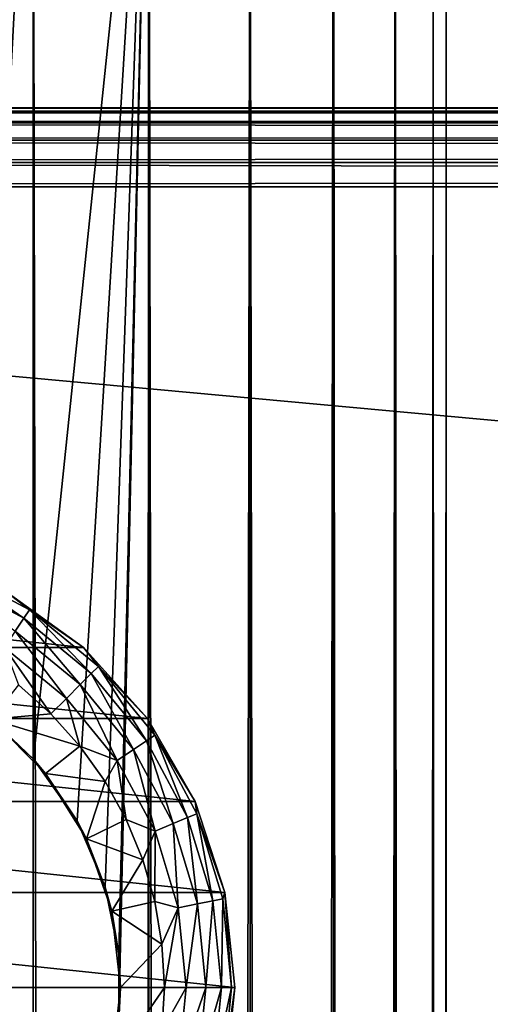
# Model space of a CAD drawing. Extents: x -54 to 446, y -6 to 1844.
# Tile 133 of 196: x 7 to 20, y 1720 to 1748. Entities that reach past the tile are written whole.
import ezdxf

# ---------------------------------------------------------------- set-up
doc = ezdxf.new("R2010")
doc.units = 0
doc.header["$LTSCALE"] = 52.148148
for name, color, linetype in [('111', 7, 'CONTINUOUS'), ('117', 7, 'CONTINUOUS'), ('118', 7, 'CONTINUOUS'), ('124', 7, 'CONTINUOUS'), ('130', 7, 'CONTINUOUS'), ('131', 7, 'CONTINUOUS'), ('134', 7, 'CONTINUOUS'), ('135', 7, 'CONTINUOUS'), ('213', 7, 'CONTINUOUS'), ('214', 7, 'CONTINUOUS'), ('218', 7, 'CONTINUOUS'), ('219', 7, 'CONTINUOUS'), ('220', 7, 'CONTINUOUS')]:
    doc.layers.add(name, color=color, linetype=linetype)

msp = doc.modelspace()

# ---------------------------------------------------------------- linework, layer by layer
at = {"layer": '111', "color": 7, "linetype": 'CONTINUOUS'}
for points in [[(7.271, 1758, -17.554), (3.863, 1728.952, -18.603), (3.707, 1758, -18.635), (7.271, 1758, -17.554)], [(3.707, 2, 18.635), (7.271, 2, 17.554), (3.707, 1758, 18.635), (3.707, 2, 18.635)], [(3.707, 1758, 18.635), (7.271, 2, 17.554), (7.271, 1758, 17.554), (3.707, 1758, 18.635)], [(5.679, 1727.925, -18.131), (3.863, 1728.952, -18.603), (7.271, 1758, -17.554), (5.679, 1727.925, -18.131)], [(7.279, 1726.486, -17.55), (5.679, 1727.925, -18.131), (7.271, 1758, -17.554), (7.279, 1726.486, -17.55)], [(10.556, 1758, -15.798), (7.279, 1726.486, -17.55), (7.271, 1758, -17.554), (10.556, 1758, -15.798)], [(7.271, 2, 17.554), (10.556, 2, 15.798), (7.271, 1758, 17.554), (7.271, 2, 17.554)], [(7.271, 1758, 17.554), (10.556, 2, 15.798), (10.556, 1758, 15.798), (7.271, 1758, 17.554)], [(8.52, 1724.741, -16.983), (7.279, 1726.486, -17.55), (10.556, 1758, -15.798), (8.52, 1724.741, -16.983)], [(9.322, 1722.857, -16.556), (8.52, 1724.741, -16.983), (10.556, 1758, -15.798), (9.322, 1722.857, -16.556)], [(9.704, 1720.951, -16.335), (9.322, 1722.857, -16.556), (10.556, 1758, -15.798), (9.704, 1720.951, -16.335)], [(9.704, 1719.049, -16.335), (9.704, 1720.951, -16.335), (10.556, 1758, -15.798), (9.704, 1719.049, -16.335)], [(9.704, 40.951, -16.335), (9.704, 1719.049, -16.335), (10.556, 1758, -15.798), (9.704, 40.951, -16.335)], [(10.556, 1758, -15.798), (10.556, 2, -15.798), (9.704, 40.951, -16.335), (10.556, 1758, -15.798)], [(13.435, 2, -13.435), (10.556, 2, -15.798), (13.435, 1758, -13.435), (13.435, 2, -13.435)], [(13.435, 1758, -13.435), (10.556, 2, -15.798), (10.556, 1758, -15.798), (13.435, 1758, -13.435)], [(10.556, 2, 15.798), (13.435, 2, 13.435), (10.556, 1758, 15.798), (10.556, 2, 15.798)], [(10.556, 1758, 15.798), (13.435, 2, 13.435), (13.435, 1758, 13.435), (10.556, 1758, 15.798)], [(15.798, 2, -10.556), (13.435, 2, -13.435), (15.798, 1758, -10.556), (15.798, 2, -10.556)], [(15.798, 1758, -10.556), (13.435, 2, -13.435), (13.435, 1758, -13.435), (15.798, 1758, -10.556)], [(13.435, 2, 13.435), (15.798, 2, 10.556), (13.435, 1758, 13.435), (13.435, 2, 13.435)], [(13.435, 1758, 13.435), (15.798, 2, 10.556), (15.798, 1758, 10.556), (13.435, 1758, 13.435)], [(17.554, 2, -7.271), (15.798, 2, -10.556), (17.554, 1758, -7.271), (17.554, 2, -7.271)], [(17.554, 1758, -7.271), (15.798, 2, -10.556), (15.798, 1758, -10.556), (17.554, 1758, -7.271)], [(15.798, 2, 10.556), (17.554, 2, 7.271), (15.798, 1758, 10.556), (15.798, 2, 10.556)], [(15.798, 1758, 10.556), (17.554, 2, 7.271), (17.554, 1758, 7.271), (15.798, 1758, 10.556)], [(18.635, 2, -3.707), (17.554, 2, -7.271), (18.635, 1758, -3.707), (18.635, 2, -3.707)], [(18.635, 1758, -3.707), (17.554, 2, -7.271), (17.554, 1758, -7.271), (18.635, 1758, -3.707)], [(17.554, 2, 7.271), (18.635, 2, 3.707), (17.554, 1758, 7.271), (17.554, 2, 7.271)], [(17.554, 1758, 7.271), (18.635, 2, 3.707), (18.635, 1758, 3.707), (17.554, 1758, 7.271)], [(19, 2), (18.635, 2, -3.707), (19, 1758), (19, 2)], [(19, 1758), (18.635, 2, -3.707), (18.635, 1758, -3.707), (19, 1758)], [(18.635, 2, 3.707), (19, 2), (18.635, 1758, 3.707), (18.635, 2, 3.707)], [(18.635, 1758, 3.707), (19, 2), (19, 1758), (18.635, 1758, 3.707)]]:
    msp.add_3dface(points, dxfattribs=at)
at = {"layer": '117', "color": 7, "linetype": 'CONTINUOUS'}
for points in [[(6.858, 1728.6, -30), (6.079, 1727.623, -30), (7.778, 1727.778, -30), (6.858, 1728.6, -30)], [(7.778, 1727.778, -30), (6.079, 1727.623, -30), (8.6, 1726.858, -30), (7.778, 1727.778, -30)], [(6.079, 1727.623, -30), (7.623, 1726.079, -30), (8.6, 1726.858, -30), (6.079, 1727.623, -30)], [(8.6, 1726.858, -30), (7.623, 1726.079, -30), (9.314, 1725.852, -30), (8.6, 1726.858, -30)], [(7.623, 1726.079, -30), (8.784, 1724.23, -30), (9.314, 1725.852, -30), (7.623, 1726.079, -30)], [(9.314, 1725.852, -30), (8.784, 1724.23, -30), (9.911, 1724.773, -30), (9.314, 1725.852, -30)], [(9.911, 1724.773, -30), (8.784, 1724.23, -30), (10.383, 1723.633, -30), (9.911, 1724.773, -30)], [(8.784, 1724.23, -30), (9.506, 1722.17, -30), (10.383, 1723.633, -30), (8.784, 1724.23, -30)], [(10.383, 1723.633, -30), (9.506, 1722.17, -30), (10.724, 1722.448, -30), (10.383, 1723.633, -30)], [(10.724, 1722.448, -30), (9.506, 1722.17, -30), (10.931, 1721.232, -30), (10.724, 1722.448, -30)], [(9.506, 1722.17, -30), (9.75, 1720, -30), (10.931, 1721.232, -30), (9.506, 1722.17, -30)], [(9.75, 1720, -30), (11, 1720, -30), (10.931, 1721.232, -30), (9.75, 1720, -30)], [(9.75, 1720, -30), (9.506, 1717.83, -30), (11, 1720, -30), (9.75, 1720, -30)], [(11, 1720, -30), (9.506, 1717.83, -30), (10.931, 1718.768, -30), (11, 1720, -30)]]:
    msp.add_3dface(points, dxfattribs=at)
at = {"layer": '118', "color": 7, "linetype": 'CONTINUOUS'}
for points in [[(-6.5, 1731.258, -80), (8.699, 1729.661, -80), (-8.699, 1729.661, -80), (-6.5, 1731.258, -80)], [(6.5, 1731.258, -80), (8.699, 1729.661, -80), (-6.5, 1731.258, -80), (6.5, 1731.258, -80)], [(-8.699, 1729.661, -80), (10.517, 1727.641, -80), (-10.517, 1727.641, -80), (-8.699, 1729.661, -80)], [(8.699, 1729.661, -80), (10.517, 1727.641, -80), (-8.699, 1729.661, -80), (8.699, 1729.661, -80)], [(-10.517, 1727.641, -80), (11.876, 1725.288, -80), (-11.876, 1725.288, -80), (-10.517, 1727.641, -80)], [(10.517, 1727.641, -80), (11.876, 1725.288, -80), (-10.517, 1727.641, -80), (10.517, 1727.641, -80)], [(-11.876, 1725.288, -80), (12.716, 1722.703, -80), (-12.716, 1722.703, -80), (-11.876, 1725.288, -80)], [(11.876, 1725.288, -80), (12.716, 1722.703, -80), (-11.876, 1725.288, -80), (11.876, 1725.288, -80)], [(-12.716, 1722.703, -80), (13, 1720, -80), (-13, 1720, -80), (-12.716, 1722.703, -80)], [(12.716, 1722.703, -80), (13, 1720, -80), (-12.716, 1722.703, -80), (12.716, 1722.703, -80)], [(-13, 1720, -80), (13, 1720, -80), (12.716, 1717.297, -80), (-13, 1720, -80)], [(-12.716, 1717.297, -80), (-13, 1720, -80), (12.716, 1717.297, -80), (-12.716, 1717.297, -80)]]:
    msp.add_3dface(points, dxfattribs=at)
at = {"layer": '124', "color": 7, "linetype": 'CONTINUOUS'}
for points in [[(5.679, 1727.925, -18.131), (7.279, 1726.486, -17.55), (6.079, 1727.623, -30), (5.679, 1727.925, -18.131)], [(6.079, 1727.623, -30), (7.279, 1726.486, -17.55), (7.623, 1726.079, -30), (6.079, 1727.623, -30)], [(7.279, 1726.486, -17.55), (8.52, 1724.741, -16.983), (7.623, 1726.079, -30), (7.279, 1726.486, -17.55)], [(7.623, 1726.079, -30), (8.52, 1724.741, -16.983), (8.784, 1724.23, -30), (7.623, 1726.079, -30)], [(8.52, 1724.741, -16.983), (9.322, 1722.857, -16.556), (8.784, 1724.23, -30), (8.52, 1724.741, -16.983)], [(8.784, 1724.23, -30), (9.322, 1722.857, -16.556), (9.506, 1722.17, -30), (8.784, 1724.23, -30)], [(9.322, 1722.857, -16.556), (9.704, 1720.951, -16.335), (9.506, 1722.17, -30), (9.322, 1722.857, -16.556)], [(9.506, 1722.17, -30), (9.704, 1720.951, -16.335), (9.75, 1720, -30), (9.506, 1722.17, -30)], [(9.704, 1720.951, -16.335), (9.704, 1719.049, -16.335), (9.75, 1720, -30), (9.704, 1720.951, -16.335)], [(9.75, 1720, -30), (9.704, 1719.049, -16.335), (9.506, 1717.83, -30), (9.75, 1720, -30)]]:
    msp.add_3dface(points, dxfattribs=at)
at = {"layer": '130', "color": 7, "linetype": 'CONTINUOUS'}
for points in [[(12.716, 1717.297, -80), (13, 1720, -80), (12.716, 1717.297, -32), (12.716, 1717.297, -80)], [(12.716, 1717.297, -32), (13, 1720, -80), (13, 1720, -32), (12.716, 1717.297, -32)]]:
    msp.add_3dface(points, dxfattribs=at)
at = {"layer": '131', "color": 7, "linetype": 'CONTINUOUS'}
for points in [[(8.699, 1729.661, -80), (6.5, 1731.258, -80), (8.699, 1729.661, -32), (8.699, 1729.661, -80)], [(8.699, 1729.661, -32), (6.5, 1731.258, -80), (6.5, 1731.258, -32), (8.699, 1729.661, -32)], [(10.517, 1727.641, -80), (8.699, 1729.661, -80), (10.517, 1727.641, -32), (10.517, 1727.641, -80)], [(10.517, 1727.641, -32), (8.699, 1729.661, -80), (8.699, 1729.661, -32), (10.517, 1727.641, -32)], [(11.876, 1725.288, -80), (10.517, 1727.641, -80), (11.876, 1725.288, -32), (11.876, 1725.288, -80)], [(11.876, 1725.288, -32), (10.517, 1727.641, -80), (10.517, 1727.641, -32), (11.876, 1725.288, -32)], [(12.716, 1722.703, -80), (11.876, 1725.288, -80), (12.716, 1722.703, -32), (12.716, 1722.703, -80)], [(12.716, 1722.703, -32), (11.876, 1725.288, -80), (11.876, 1725.288, -32), (12.716, 1722.703, -32)], [(13, 1720, -80), (12.716, 1722.703, -80), (13, 1720, -32), (13, 1720, -80)], [(13, 1720, -32), (12.716, 1722.703, -80), (12.716, 1722.703, -32), (13, 1720, -32)]]:
    msp.add_3dface(points, dxfattribs=at)
at = {"layer": '134', "color": 7, "linetype": 'CONTINUOUS'}
for points in [[(11, 1720, -30), (10.931, 1718.768, -30), (11.618, 1720, -30.098), (11, 1720, -30)], [(11.618, 1720, -30.098), (10.931, 1718.768, -30), (11.395, 1717.733, -30.098), (11.618, 1720, -30.098)], [(12.176, 1720, -30.382), (11.618, 1720, -30.098), (11.395, 1717.733, -30.098), (12.176, 1720, -30.382)], [(12.176, 1720, -30.382), (11.395, 1717.733, -30.098), (11.942, 1717.625, -30.382), (12.176, 1720, -30.382)], [(12.619, 1720, -30.825), (12.176, 1720, -30.382), (11.942, 1717.625, -30.382), (12.619, 1720, -30.825)], [(12.619, 1720, -30.825), (11.942, 1717.625, -30.382), (12.376, 1717.538, -30.825), (12.619, 1720, -30.825)], [(12.903, 1720, -31.384), (12.619, 1720, -30.825), (12.376, 1717.538, -30.825), (12.903, 1720, -31.384)], [(12.903, 1720, -31.384), (12.376, 1717.538, -30.825), (12.655, 1717.483, -31.384), (12.903, 1720, -31.384)], [(12.716, 1717.297, -32), (13, 1720, -32), (12.655, 1717.483, -31.384), (12.716, 1717.297, -32)], [(13, 1720, -32), (12.903, 1720, -31.384), (12.655, 1717.483, -31.384), (13, 1720, -32)]]:
    msp.add_3dface(points, dxfattribs=at)
at = {"layer": '135', "color": 7, "linetype": 'CONTINUOUS'}
for points in [[(4.829, 1731.658, -30.825), (7.011, 1730.492, -30.825), (4.938, 1731.921, -31.384), (4.829, 1731.658, -30.825)], [(6.5, 1731.258, -32), (4.938, 1731.921, -31.384), (7.168, 1730.728, -31.384), (6.5, 1731.258, -32)], [(4.938, 1731.921, -31.384), (7.011, 1730.492, -30.825), (7.168, 1730.728, -31.384), (4.938, 1731.921, -31.384)], [(4.829, 1731.658, -30.825), (6.765, 1730.124, -30.382), (7.011, 1730.492, -30.825), (4.829, 1731.658, -30.825)], [(8.699, 1729.661, -32), (6.5, 1731.258, -32), (7.168, 1730.728, -31.384), (8.699, 1729.661, -32)], [(7.011, 1730.492, -30.825), (8.923, 1728.923, -30.825), (7.168, 1730.728, -31.384), (7.011, 1730.492, -30.825)], [(8.699, 1729.661, -32), (7.168, 1730.728, -31.384), (9.124, 1729.124, -31.384), (8.699, 1729.661, -32)], [(7.168, 1730.728, -31.384), (8.923, 1728.923, -30.825), (9.124, 1729.124, -31.384), (7.168, 1730.728, -31.384)], [(6.765, 1730.124, -30.382), (8.61, 1728.61, -30.382), (7.011, 1730.492, -30.825), (6.765, 1730.124, -30.382)], [(7.011, 1730.492, -30.825), (8.61, 1728.61, -30.382), (8.923, 1728.923, -30.825), (7.011, 1730.492, -30.825)], [(6.455, 1729.66, -30.098), (8.215, 1728.215, -30.098), (6.765, 1730.124, -30.382), (6.455, 1729.66, -30.098)], [(6.765, 1730.124, -30.382), (8.215, 1728.215, -30.098), (8.61, 1728.61, -30.382), (6.765, 1730.124, -30.382)], [(6.858, 1728.6, -30), (7.778, 1727.778, -30), (6.455, 1729.66, -30.098), (6.858, 1728.6, -30)], [(6.455, 1729.66, -30.098), (7.778, 1727.778, -30), (8.215, 1728.215, -30.098), (6.455, 1729.66, -30.098)], [(10.517, 1727.641, -32), (8.699, 1729.661, -32), (9.124, 1729.124, -31.384), (10.517, 1727.641, -32)], [(8.61, 1728.61, -30.382), (10.124, 1726.765, -30.382), (8.923, 1728.923, -30.825), (8.61, 1728.61, -30.382)], [(8.923, 1728.923, -30.825), (10.492, 1727.011, -30.825), (9.124, 1729.124, -31.384), (8.923, 1728.923, -30.825)], [(8.923, 1728.923, -30.825), (10.124, 1726.765, -30.382), (10.492, 1727.011, -30.825), (8.923, 1728.923, -30.825)], [(10.517, 1727.641, -32), (9.124, 1729.124, -31.384), (10.728, 1727.168, -31.384), (10.517, 1727.641, -32)], [(9.124, 1729.124, -31.384), (10.492, 1727.011, -30.825), (10.728, 1727.168, -31.384), (9.124, 1729.124, -31.384)], [(8.215, 1728.215, -30.098), (9.66, 1726.455, -30.098), (8.61, 1728.61, -30.382), (8.215, 1728.215, -30.098)], [(8.61, 1728.61, -30.382), (9.66, 1726.455, -30.098), (10.124, 1726.765, -30.382), (8.61, 1728.61, -30.382)], [(7.778, 1727.778, -30), (8.6, 1726.858, -30), (8.215, 1728.215, -30.098), (7.778, 1727.778, -30)], [(8.215, 1728.215, -30.098), (8.6, 1726.858, -30), (9.66, 1726.455, -30.098), (8.215, 1728.215, -30.098)], [(11.876, 1725.288, -32), (10.517, 1727.641, -32), (10.728, 1727.168, -31.384), (11.876, 1725.288, -32)], [(10.124, 1726.765, -30.382), (11.249, 1724.66, -30.382), (10.492, 1727.011, -30.825), (10.124, 1726.765, -30.382)], [(10.492, 1727.011, -30.825), (11.658, 1724.829, -30.825), (10.728, 1727.168, -31.384), (10.492, 1727.011, -30.825)], [(10.492, 1727.011, -30.825), (11.249, 1724.66, -30.382), (11.658, 1724.829, -30.825), (10.492, 1727.011, -30.825)], [(11.876, 1725.288, -32), (10.728, 1727.168, -31.384), (11.921, 1724.938, -31.384), (11.876, 1725.288, -32)], [(10.728, 1727.168, -31.384), (11.658, 1724.829, -30.825), (11.921, 1724.938, -31.384), (10.728, 1727.168, -31.384)], [(8.6, 1726.858, -30), (9.314, 1725.852, -30), (9.66, 1726.455, -30.098), (8.6, 1726.858, -30)], [(9.66, 1726.455, -30.098), (10.734, 1724.446, -30.098), (10.124, 1726.765, -30.382), (9.66, 1726.455, -30.098)], [(10.124, 1726.765, -30.382), (10.734, 1724.446, -30.098), (11.249, 1724.66, -30.382), (10.124, 1726.765, -30.382)], [(9.314, 1725.852, -30), (9.911, 1724.773, -30), (9.66, 1726.455, -30.098), (9.314, 1725.852, -30)], [(9.66, 1726.455, -30.098), (9.911, 1724.773, -30), (10.734, 1724.446, -30.098), (9.66, 1726.455, -30.098)], [(12.716, 1722.703, -32), (11.876, 1725.288, -32), (11.921, 1724.938, -31.384), (12.716, 1722.703, -32)], [(9.911, 1724.773, -30), (10.383, 1723.633, -30), (10.734, 1724.446, -30.098), (9.911, 1724.773, -30)], [(11.249, 1724.66, -30.382), (11.942, 1722.375, -30.382), (11.658, 1724.829, -30.825), (11.249, 1724.66, -30.382)], [(11.658, 1724.829, -30.825), (12.376, 1722.462, -30.825), (11.921, 1724.938, -31.384), (11.658, 1724.829, -30.825)], [(11.658, 1724.829, -30.825), (11.942, 1722.375, -30.382), (12.376, 1722.462, -30.825), (11.658, 1724.829, -30.825)], [(12.716, 1722.703, -32), (11.921, 1724.938, -31.384), (12.655, 1722.517, -31.384), (12.716, 1722.703, -32)], [(11.921, 1724.938, -31.384), (12.376, 1722.462, -30.825), (12.655, 1722.517, -31.384), (11.921, 1724.938, -31.384)], [(10.383, 1723.633, -30), (10.724, 1722.448, -30), (10.734, 1724.446, -30.098), (10.383, 1723.633, -30)], [(10.734, 1724.446, -30.098), (10.724, 1722.448, -30), (11.395, 1722.267, -30.098), (10.734, 1724.446, -30.098)], [(10.734, 1724.446, -30.098), (11.395, 1722.267, -30.098), (11.249, 1724.66, -30.382), (10.734, 1724.446, -30.098)], [(11.249, 1724.66, -30.382), (11.395, 1722.267, -30.098), (11.942, 1722.375, -30.382), (11.249, 1724.66, -30.382)], [(11.942, 1722.375, -30.382), (12.176, 1720, -30.382), (12.376, 1722.462, -30.825), (11.942, 1722.375, -30.382)], [(12.376, 1722.462, -30.825), (12.176, 1720, -30.382), (12.619, 1720, -30.825), (12.376, 1722.462, -30.825)], [(12.376, 1722.462, -30.825), (12.619, 1720, -30.825), (12.655, 1722.517, -31.384), (12.376, 1722.462, -30.825)], [(12.655, 1722.517, -31.384), (12.619, 1720, -30.825), (12.903, 1720, -31.384), (12.655, 1722.517, -31.384)], [(12.716, 1722.703, -32), (12.655, 1722.517, -31.384), (12.903, 1720, -31.384), (12.716, 1722.703, -32)], [(13, 1720, -32), (12.716, 1722.703, -32), (12.903, 1720, -31.384), (13, 1720, -32)], [(10.724, 1722.448, -30), (10.931, 1721.232, -30), (11.395, 1722.267, -30.098), (10.724, 1722.448, -30)], [(10.931, 1721.232, -30), (11, 1720, -30), (11.395, 1722.267, -30.098), (10.931, 1721.232, -30)], [(11.395, 1722.267, -30.098), (11, 1720, -30), (11.618, 1720, -30.098), (11.395, 1722.267, -30.098)], [(11.395, 1722.267, -30.098), (11.618, 1720, -30.098), (11.942, 1722.375, -30.382), (11.395, 1722.267, -30.098)], [(11.942, 1722.375, -30.382), (11.618, 1720, -30.098), (12.176, 1720, -30.382), (11.942, 1722.375, -30.382)]]:
    msp.add_3dface(points, dxfattribs=at)
at = {"layer": '213', "color": 7, "linetype": 'CONTINUOUS'}
for points in [[(-52, 1745, 26.75), (-52, 1744.89, 27.445), (444, 1745, 26.75), (-52, 1745, 26.75)], [(444, 1745, 26.75), (-52, 1744.89, 27.445), (444, 1744.89, 27.445), (444, 1745, 26.75)], [(-52, 1744.89, 27.445), (-52, 1744.57, 28.073), (444, 1744.89, 27.445), (-52, 1744.89, 27.445)], [(444, 1744.89, 27.445), (-52, 1744.57, 28.073), (444, 1744.57, 28.073), (444, 1744.89, 27.445)], [(-52, 1744.57, 28.073), (-52, 1744.073, 28.57), (444, 1744.57, 28.073), (-52, 1744.57, 28.073)], [(444, 1744.57, 28.073), (-52, 1744.073, 28.57), (444, 1744.073, 28.57), (444, 1744.57, 28.073)], [(-52, 1744.073, 28.57), (-52, 1743.445, 28.89), (444, 1744.073, 28.57), (-52, 1744.073, 28.57)], [(444, 1744.073, 28.57), (-52, 1743.445, 28.89), (444, 1743.445, 28.89), (444, 1744.073, 28.57)], [(-52, 1743.445, 28.89), (-52, 1742.75, 29), (444, 1743.445, 28.89), (-52, 1743.445, 28.89)], [(444, 1743.445, 28.89), (-52, 1742.75, 29), (444, 1742.75, 29), (444, 1743.445, 28.89)]]:
    msp.add_3dface(points, dxfattribs=at)
at = {"layer": '214', "color": 7, "linetype": 'CONTINUOUS'}
for points in [[(444, 1742.75, 29), (-52, 1742.75, 29), (444, 1697.25, 29), (444, 1742.75, 29)], [(-52, 1742.75, 29), (-52, 1697.25, 29), (444, 1697.25, 29), (-52, 1742.75, 29)]]:
    msp.add_3dface(points, dxfattribs=at)
at = {"layer": '218', "color": 7, "linetype": 'CONTINUOUS'}
for points in [[(444, 1697.25, 19), (-52, 1697.25, 19), (444, 1742.75, 19), (444, 1697.25, 19)], [(-52, 1697.25, 19), (-52, 1742.75, 19), (444, 1742.75, 19), (-52, 1697.25, 19)]]:
    msp.add_3dface(points, dxfattribs=at)
at = {"layer": '219', "color": 7, "linetype": 'CONTINUOUS'}
for points in [[(-52, 1744.89, 20.555), (-52, 1745, 21.25), (444, 1744.89, 20.555), (-52, 1744.89, 20.555)], [(444, 1744.89, 20.555), (-52, 1745, 21.25), (444, 1745, 21.25), (444, 1744.89, 20.555)], [(-52, 1744.57, 19.927), (-52, 1744.89, 20.555), (444, 1744.57, 19.927), (-52, 1744.57, 19.927)], [(444, 1744.57, 19.927), (-52, 1744.89, 20.555), (444, 1744.89, 20.555), (444, 1744.57, 19.927)], [(-52, 1744.073, 19.43), (-52, 1744.57, 19.927), (444, 1744.073, 19.43), (-52, 1744.073, 19.43)], [(444, 1744.073, 19.43), (-52, 1744.57, 19.927), (444, 1744.57, 19.927), (444, 1744.073, 19.43)], [(-52, 1743.445, 19.11), (-52, 1744.073, 19.43), (444, 1743.445, 19.11), (-52, 1743.445, 19.11)], [(444, 1743.445, 19.11), (-52, 1744.073, 19.43), (444, 1744.073, 19.43), (444, 1743.445, 19.11)], [(444, 1742.75, 19), (-52, 1742.75, 19), (-52, 1743.445, 19.11), (444, 1742.75, 19)], [(444, 1742.75, 19), (-52, 1743.445, 19.11), (444, 1743.445, 19.11), (444, 1742.75, 19)]]:
    msp.add_3dface(points, dxfattribs=at)
at = {"layer": '220', "color": 7, "linetype": 'CONTINUOUS'}
for points in [[(-52, 1745, 26.75), (444, 1745, 26.75), (-52, 1745, 21.25), (-52, 1745, 26.75)], [(-52, 1745, 21.25), (444, 1745, 26.75), (444, 1745, 21.25), (-52, 1745, 21.25)]]:
    msp.add_3dface(points, dxfattribs=at)

doc.saveas('drawing.dxf')
